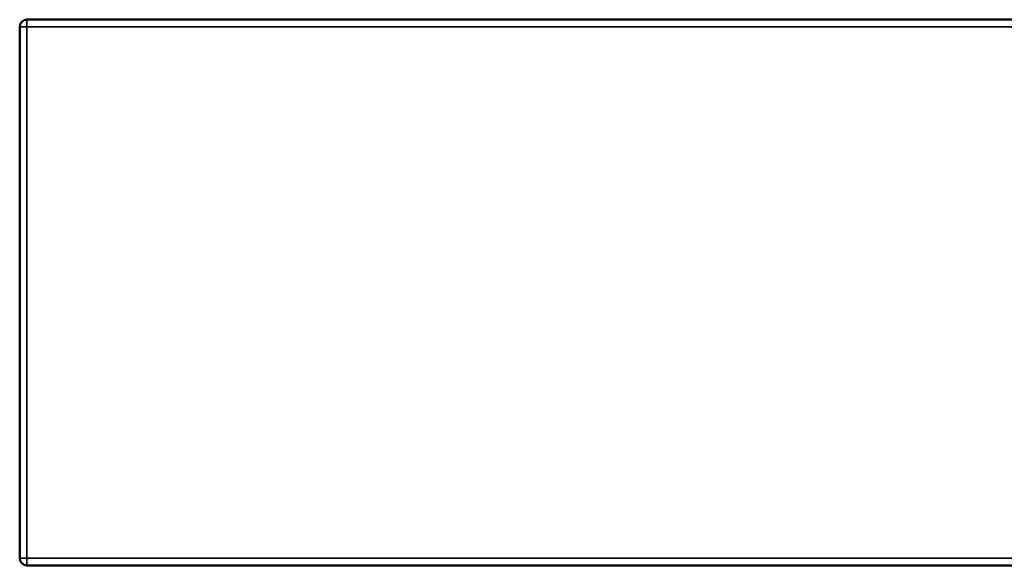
# Model space of a CAD drawing. Header units: millimetres. Extents: x 1884 to 5313, y 1804 to 3421.
# Tile 10 of 12: x 1884 to 2984, y 2811 to 3421. Entities that reach past the tile are written whole.
import ezdxf

# ---------------------------------------------------------------- set-up
doc = ezdxf.new("R2010")
doc.units = ezdxf.units.MM
doc.layers.add('Visibile (ISO)', color=7, linetype='Continuous', lineweight=50)
doc.layers.add('Visibile sottile (ISO)', color=7, linetype='Continuous', lineweight=35)

msp = doc.modelspace()

# ---------------------------------------------------------------- linework, layer by layer
at = {"layer": 'Visibile (ISO)'}
for p, q in [((4075.8, 3420.7), (1892.2, 3420.7)), ((1884.2, 2819), (1884.2, 3412.7)), ((4075.8, 2811), (1892.2, 2811))]:
    msp.add_line(p, q, dxfattribs=at)
for centre, start, end in [((1892.2, 3412.7), 90, 180), ((1892.2, 2819), 180, 270)]:
    msp.add_arc(centre, 8, start, end, dxfattribs=at)
at = {"layer": 'Visibile sottile (ISO)'}
for p, q in [((1892.2, 3420.7), (1892.2, 3412.7)), ((1892.2, 3412.7), (1884.2, 3412.7)), ((1892.2, 3412.7), (1892.2, 2819)), ((4075.8, 3412.7), (1892.2, 3412.7)), ((1892.2, 2819), (1884.2, 2819)), ((1892.2, 2819), (4075.8, 2819)), ((1892.2, 2819), (1892.2, 2811))]:
    msp.add_line(p, q, dxfattribs=at)

doc.saveas('drawing.dxf')
